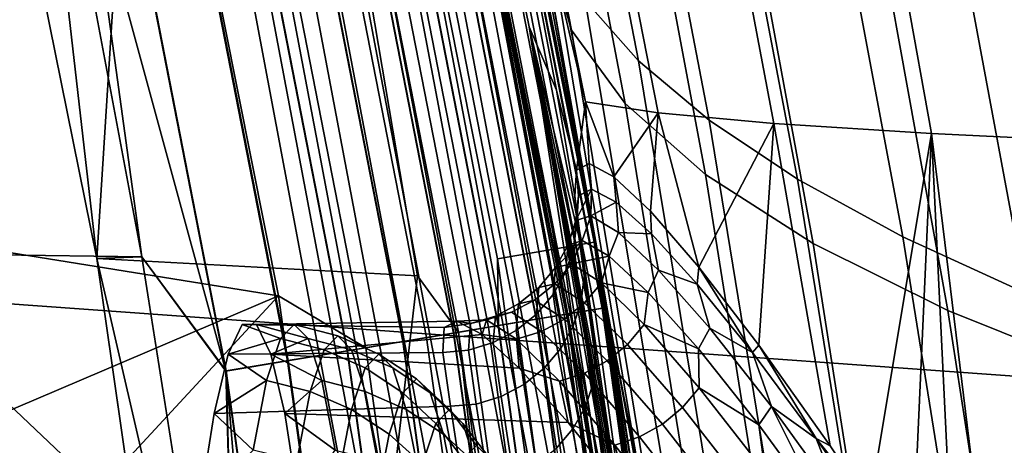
# Model space of a CAD drawing. Header units: metres. Extents: x -25 to 132, y -25 to 25.
# Tile 116 of 256: x 24.006 to 25.101, y 3.962 to 4.435. Entities that reach past the tile are written whole.
import ezdxf

# ---------------------------------------------------------------- set-up
doc = ezdxf.new("R2010")
doc.units = ezdxf.units.M
doc.layers.add('solid_12_061_071_XXX', color=7, linetype='CONTINUOUS')

msp = doc.modelspace()

# ---------------------------------------------------------------- linework, layer by layer
at = {"layer": 'solid_12_061_071_XXX'}
for points in [[(24.347446, 5.764866, 125.635078), (24.635336, 4.343523, 125.614861), (24.474739, 5.028173, 124.912811)], [(24.437725, 5.74816, 126.351807), (24.716049, 4.3311, 126.313187), (24.635336, 4.343523, 125.614861), (24.347446, 5.764866, 125.635078)], [(24.577549, 5.732627, 127.05928), (24.844574, 4.3193, 127.003593), (24.716049, 4.3311, 126.313187), (24.437725, 5.74816, 126.351807)], [(24.765776, 5.718235, 127.754082), (25.020039, 4.308129, 127.682816), (24.844574, 4.3193, 127.003593), (24.577549, 5.732627, 127.05928)], [(25.001036, 5.704954, 128.432922), (25.241346, 4.297595, 128.347672), (25.020039, 4.308129, 127.682816), (24.765776, 5.718235, 127.754082)], [(25.281754, 5.69275, 129.092712), (25.5072, 4.287702, 128.995117), (25.241346, 4.297595, 128.347672), (25.001036, 5.704954, 128.432922)], [(24.645042, 4.187344, 100.201744), (24.371487, 5.562609, 100.201744), (24.265093, 5.538348, 112.706161), (24.537457, 4.169081, 112.706161)], [(24.390491, 5.466037, 100.166801), (24.371487, 5.562609, 100.201744), (24.645042, 4.187344, 100.201744)], [(24.659981, 4.109173, 10.576902), (24.64678, 4.187631, 0.5), (24.373205, 5.562992, 0.5), (24.581831, 4.553413, 10.649085)], [(24.389944, 5.465914, 0.428843), (24.373205, 5.562992, 0.5), (24.64678, 4.187631, 0.5)], [(24.373205, 5.562992, 99), (24.64678, 4.18763, 99), (24.492447, 5.011989, 92.980133), (24.3971, 5.457242, 92.890556)], [(24.390032, 5.465934, 99.070518), (24.64678, 4.18763, 99), (24.373205, 5.562992, 99)], [(-23.864716, 5.543043), (24.013304, 4.859128), (24.142305, 4.171201), (-24.013327, 4.859009)], [(24.538528, 4.094756, 112.877182), (24.537457, 4.169081, 112.706161), (24.265093, 5.538348, 112.706161), (24.275698, 5.440311, 112.877182)], [(23.814842, 5.538044, 100), (24.092218, 4.169134, 100), (24.09218, 4.169345, 99.5), (23.814878, 5.537879, 99.5)], [(24.092218, 4.169134, 100), (23.814842, 5.538044, 100), (24.177345, 5.514434, 100)], [(23.814878, 5.537879, 99.5), (24.09218, 4.169345, 99.5), (24.013302, 4.859131, 99.5)], [(24.231878, 5.430491, 100.003029), (24.448515, 4.150065, 100), (24.092218, 4.169134, 100), (24.177345, 5.514434, 100)], [(24.293995, 4.127714, 113.5177), (24.024334, 5.483396, 113.5177), (23.662823, 4.538081, 114.321358), (23.717825, 4.220334, 114.326553)], [(24.391026, 4.070142, 113.368919), (24.129772, 5.407609, 113.368919), (24.024334, 5.483396, 113.5177), (24.293995, 4.127714, 113.5177)], [(24.375126, 5.462594, 0.359065), (24.639036, 4.111528, 0.359065), (24.614407, 4.107418, 0.292163), (24.350761, 5.457133, 0.292163)], [(24.639214, 4.111557, 99.14032), (24.375303, 5.462633, 99.14032), (24.351021, 5.457192, 99.207253), (24.61467, 4.107462, 99.207253)], [(24.631411, 4.110255, 100.100952), (24.367584, 5.460903, 100.100952), (24.381866, 5.464104, 100.132843), (24.645849, 4.112665, 100.132843)], [(24.389944, 5.465914, 0.428843), (24.654013, 4.114027, 0.428843), (24.639036, 4.111528, 0.359065), (24.375126, 5.462594, 0.359065)], [(24.654102, 4.114042, 99.070518), (24.390032, 5.465934, 99.070518), (24.375303, 5.462633, 99.14032), (24.639214, 4.111557, 99.14032)], [(24.645849, 4.112665, 100.132843), (24.381866, 5.464104, 100.132843), (24.390491, 5.466037, 100.166801), (24.654566, 4.11412, 100.166801)], [(24.389944, 5.465914, 0.428843), (24.64678, 4.187631, 0.5), (24.654013, 4.114027, 0.428843)], [(24.654102, 4.114042, 99.070518), (24.64678, 4.18763, 99), (24.390032, 5.465934, 99.070518)], [(24.654566, 4.11412, 100.166801), (24.390491, 5.466037, 100.166801), (24.645042, 4.187344, 100.201744)], [(24.559013, 4.098175, 100.027), (24.295963, 5.444853, 100.027), (24.323959, 5.451127, 100.047203), (24.587315, 4.102897, 100.047203)], [(24.350761, 5.457133, 0.292163), (24.614407, 4.107418, 0.292163), (24.580627, 4.101781, 0.229499), (24.317345, 5.449645, 0.229499)], [(24.61467, 4.107462, 99.207253), (24.351021, 5.457192, 99.207253), (24.317684, 5.44972, 99.269958), (24.580971, 4.101839, 99.269958)], [(24.587315, 4.102897, 100.047203), (24.323959, 5.451127, 100.047203), (24.348082, 5.456533, 100.072105), (24.611696, 4.106966, 100.072105)], [(24.611696, 4.106966, 100.072105), (24.348082, 5.456533, 100.072105), (24.367584, 5.460903, 100.100952), (24.631411, 4.110255, 100.100952)], [(24.275558, 5.44028, 0.172354), (24.538389, 4.094733, 0.172354), (24.48855, 4.086416, 0.121892), (24.226254, 5.429231, 0.121892)], [(24.538803, 4.094802, 99.327164), (24.275969, 5.440372, 99.327164), (24.226727, 5.429337, 99.377686), (24.489029, 4.086496, 99.377686)], [(24.538528, 4.094756, 112.877182), (24.275698, 5.440311, 112.877182), (24.245562, 5.433558, 113.046471), (24.508068, 4.089673, 113.046471)], [(24.527666, 4.092944, 100.012123), (24.26495, 5.437903, 100.012123), (24.295963, 5.444853, 100.027), (24.559013, 4.098175, 100.027)], [(24.317345, 5.449645, 0.229499), (24.580627, 4.101781, 0.229499), (24.538389, 4.094733, 0.172354), (24.275558, 5.44028, 0.172354)], [(24.580971, 4.101839, 99.269958), (24.317684, 5.44972, 99.269958), (24.275969, 5.440372, 99.327164), (24.538803, 4.094802, 99.327164)], [(24.226254, 5.429231, 0.121892), (24.48855, 4.086416, 0.121892), (24.432131, 4.077002, 0.079142), (24.170437, 5.416722, 0.079142)], [(24.489029, 4.086496, 99.377686), (24.226727, 5.429337, 99.377686), (24.170965, 5.41684, 99.420509), (24.432663, 4.07709, 99.420509)], [(24.508068, 4.089673, 113.046471), (24.245562, 5.433558, 113.046471), (24.196707, 5.422609, 113.211105), (24.458683, 4.081432, 113.211105)], [(24.494236, 4.087365, 100.003029), (24.231878, 5.430491, 100.003029), (24.26495, 5.437903, 100.012123), (24.527666, 4.092944, 100.012123)], [(24.494236, 4.087365, 100.003029), (24.448515, 4.150065, 100), (24.231878, 5.430491, 100.003029)], [(24.458683, 4.081432, 113.211105), (24.196707, 5.422609, 113.211105), (24.129772, 5.407609, 113.368919), (24.391026, 4.070142, 113.368919)], [(24.170437, 5.416722, 0.079142), (24.432131, 4.077002, 0.079142), (24.370277, 4.06668, 0.044977), (24.109247, 5.403009, 0.044977)], [(24.432663, 4.07709, 99.420509), (24.170965, 5.41684, 99.420509), (24.109818, 5.403137, 99.454758), (24.370855, 4.066776, 99.454758)], [(24.109247, 5.403009, 0.044977), (24.370277, 4.06668, 0.044977), (24.304256, 4.055663, 0.020093), (24.043934, 5.388371, 0.020093)], [(24.370855, 4.066776, 99.454758), (24.109818, 5.403137, 99.454758), (24.044535, 5.388506, 99.479729), (24.304865, 4.055765, 99.479729)], [(24.043934, 5.388371, 0.020093), (24.304256, 4.055663, 0.020093), (24.235411, 4.044175, 0.004998), (23.975826, 5.373108, 0.004998)], [(24.304865, 4.055765, 99.479729), (24.044535, 5.388506, 99.479729), (23.976446, 5.373248, 99.494911), (24.236038, 4.04428, 99.494911)], [(23.975826, 5.373108, 0.004998), (24.235411, 4.044175, 0.004998), (24.013304, 4.859128)], [(23.976446, 5.373248, 99.494911), (24.013302, 4.859131, 99.5), (24.142305, 4.171205, 99.5)], [(24.236038, 4.04428, 99.494911), (23.976446, 5.373248, 99.494911), (24.142305, 4.171205, 99.5)], [(21.688604, 5.348324, 139.421967), (21.64319, 4.28839, 139.603928), (28.117126, 3.822129, 141.296967), (28.158302, 4.904212, 141.131775)], [(24.494835, 5.168097, 92.000572), (24.634869, 4.456239, 92.126457), (24.694296, 4.389145, 91.645645), (24.558283, 5.089549, 91.525681)], [(24.640959, 3.992867, 119.826912), (24.447132, 4.980525, 119.826553), (24.422089, 5.165337, 122.373383), (24.572819, 4.426921, 122.373581)], [(24.603077, 4.356571, 124.912132), (24.572819, 4.426921, 122.373581), (24.422089, 5.165337, 122.373383), (24.474739, 5.028173, 124.912811)], [(24.484943, 5.117094, 12.038012), (24.619867, 4.422919, 11.914045), (24.581831, 4.553413, 10.649085), (24.49614, 4.993908, 10.729334)], [(24.484943, 5.117094, 12.038012), (24.549591, 5.021679, 13.345483), (24.679333, 4.341659, 13.227758), (24.619867, 4.422919, 11.914045)], [(24.558283, 5.089549, 91.525681), (24.694296, 4.389145, 91.645645), (24.772915, 4.32289, 91.164558), (24.640686, 5.012053, 91.050133)], [(24.625244, 4.267534, 125.208412), (24.603077, 4.356571, 124.912132), (24.474739, 5.028173, 124.912811), (24.635336, 4.343523, 125.614861)], [(24.549591, 5.021679, 13.345483), (24.643932, 4.929048, 14.65424), (24.768801, 4.262717, 14.542413), (24.679333, 4.341659, 13.227758)], [(24.47707, 4.805458, 114.803337), (24.470606, 4.835495, 114.8041), (24.432638, 5.011571, 117.279808), (24.632025, 4.01763, 117.280235)], [(24.447132, 4.980525, 119.826553), (24.640959, 3.992867, 119.826912), (24.632025, 4.01763, 117.280235), (24.432638, 5.011571, 117.279808)], [(24.64678, 4.18763, 99), (24.579741, 4.564684, 93.061348), (24.492447, 5.011989, 92.980133)], [(24.640686, 5.012053, 91.050133), (24.772915, 4.32289, 91.164558), (24.87085, 4.257319, 90.684105), (24.742212, 4.935428, 90.574867)], [(24.643932, 4.929048, 14.65424), (24.768097, 4.839164, 15.963525), (24.88838, 4.186063, 15.857252), (24.768801, 4.262717, 14.542413)], [(24.742212, 4.935428, 90.574867), (24.87085, 4.257319, 90.684105), (24.988052, 4.193248, 90.205063), (24.862808, 4.860613, 90.100632)], [(24.862808, 4.860613, 90.100632), (24.988052, 4.193248, 90.205063), (25.12463, 4.130642, 89.728355), (25.002623, 4.787564, 89.628342)], [(-24.013327, 4.859009), (24.142305, 4.171201), (24.251619, 3.479776), (-24.142324, 4.171089)], [(24.09218, 4.169345, 99.5), (24.142305, 4.171205, 99.5), (24.013302, 4.859131, 99.5)], [(24.235411, 4.044175, 0.004998), (24.142305, 4.171201), (24.013304, 4.859128)], [(24.768097, 4.839164, 15.963525), (24.922228, 4.751932, 17.272572), (25.038181, 4.111618, 17.171513), (24.88838, 4.186063, 15.857252)], [(24.40605, 4.824807, 114.680161), (24.427975, 4.829063, 114.698837), (24.653709, 3.633996, 114.671272), (24.631586, 3.630798, 114.652588)], [(24.427975, 4.829063, 114.698837), (24.445982, 4.832372, 114.721481), (24.671864, 3.636469, 114.693916), (24.653709, 3.633996, 114.671272)], [(24.445982, 4.832372, 114.721481), (24.459393, 4.834609, 114.747231), (24.685366, 3.638126, 114.719673), (24.671864, 3.636469, 114.693916)], [(24.459393, 4.834609, 114.747231), (24.467697, 4.835688, 114.775124), (24.693707, 3.638902, 114.747574), (24.685366, 3.638126, 114.719673)], [(24.467697, 4.835688, 114.775124), (24.470606, 4.835495, 114.8041), (24.693707, 3.638902, 114.747574)], [(24.693707, 3.638902, 114.747574), (24.470606, 4.835495, 114.8041), (24.47707, 4.805458, 114.803337)], [(24.353859, 4.814123, 114.657318), (24.381029, 4.819764, 114.666145), (24.606329, 3.626997, 114.63858), (24.578892, 3.622737, 114.629776)], [(24.381029, 4.819764, 114.666145), (24.40605, 4.824807, 114.680161), (24.631586, 3.630798, 114.652588), (24.606329, 3.626997, 114.63858)], [(24.297205, 4.801916, 114.656372), (24.325562, 4.808098, 114.654022), (24.550308, 3.618177, 114.626495), (24.521656, 3.61349, 114.628876)], [(24.325562, 4.808098, 114.654022), (24.353859, 4.814123, 114.657318), (24.578892, 3.622737, 114.629776), (24.550308, 3.618177, 114.626495)], [(24.598501, 4.200746, 114.788742), (24.47707, 4.805458, 114.803337), (24.632025, 4.01763, 117.280235)], [(24.693707, 3.638902, 114.747574), (24.47707, 4.805458, 114.803337), (24.598501, 4.200746, 114.788742)], [(24.244547, 4.790007, 114.677467), (24.269857, 4.795809, 114.664291), (24.494017, 3.608852, 114.636818), (24.46843, 3.604439, 114.650024)], [(24.269857, 4.795809, 114.664291), (24.297205, 4.801916, 114.656372), (24.521656, 3.61349, 114.628876), (24.494017, 3.608852, 114.636818)], [(24.445866, 3.600417, 114.668007), (24.4272, 3.596707, 114.690071), (24.21023, 4.750044, 114.71669), (24.222231, 4.78473, 114.695412)], [(24.222231, 4.78473, 114.695412), (24.244547, 4.790007, 114.677467), (24.46843, 3.604439, 114.650024), (24.445866, 3.600417, 114.668007)], [(25.002623, 4.787564, 89.628342), (25.12463, 4.130642, 89.728355), (25.280901, 4.068207, 89.255051), (25.162085, 4.714793, 89.159157)], [(24.922228, 4.751932, 17.272572), (25.106455, 4.667317, 18.58062), (25.218309, 4.039352, 18.48444), (25.038181, 4.111618, 17.171513)], [(23.708302, 4.278639, 115.511223), (23.646555, 4.614664, 115.509453), (24.21023, 4.750044, 114.71669), (24.4272, 3.596707, 114.690071)], [(24.64678, 4.18763, 99), (24.658941, 4.115407, 93.134361), (24.579741, 4.564684, 93.061348)], [(24.718353, 3.79163, 92.717239), (24.594406, 4.524883, 92.605972), (24.579741, 4.564684, 93.061348), (24.658941, 4.115407, 93.134361)], [(24.736593, 3.71564, 11.80982), (24.659981, 4.109173, 10.576902), (24.581831, 4.553413, 10.649085), (24.619867, 4.422919, 11.914045)], [(24.594406, 4.524883, 92.605972), (24.718353, 3.79163, 92.717239), (24.755222, 3.734739, 92.231766), (24.634869, 4.456239, 92.126457)], [(24.634869, 4.456239, 92.126457), (24.755222, 3.734739, 92.231766), (24.811365, 3.679087, 91.745453), (24.694296, 4.389145, 91.645645)], [(24.640959, 3.992867, 119.826912), (24.572819, 4.426921, 122.373581), (24.700455, 3.684646, 122.373756)], [(24.710926, 3.639878, 123.233849), (24.700455, 3.684646, 122.373756), (24.572819, 4.426921, 122.373581), (24.697449, 3.732199, 123.390724)], [(24.631533, 4.178052, 124.565689), (24.572819, 4.426921, 122.373581), (24.603077, 4.356571, 124.912132), (24.623667, 4.238559, 124.911835)], [(24.684811, 3.817688, 123.551285), (24.697449, 3.732199, 123.390724), (24.572819, 4.426921, 122.373581)], [(24.67312, 3.896082, 123.714951), (24.684811, 3.817688, 123.551285), (24.572819, 4.426921, 122.373581)], [(24.66246, 3.967285, 123.881363), (24.67312, 3.896082, 123.714951), (24.572819, 4.426921, 122.373581)], [(24.644543, 4.087619, 124.220703), (24.66246, 3.967285, 123.881363), (24.572819, 4.426921, 122.373581)], [(24.631533, 4.178052, 124.565689), (24.644543, 4.087619, 124.220703), (24.572819, 4.426921, 122.373581)], [(24.619867, 4.422919, 11.914045), (24.679333, 4.341659, 13.227758), (24.791733, 3.64845, 13.129438), (24.736593, 3.71564, 11.80982)], [(24.694296, 4.389145, 91.645645), (24.811365, 3.679087, 91.745453), (24.886929, 3.624078, 91.259254), (24.772915, 4.32289, 91.164558)], [(24.625244, 4.267534, 125.208412), (24.623667, 4.238559, 124.911835), (24.603077, 4.356571, 124.912132)], [(24.639515, 4.275013, 125.508743), (24.625244, 4.267534, 125.208412), (24.635336, 4.343523, 125.614861)], [(24.666901, 4.259988, 125.812096), (24.635336, 4.343523, 125.614861), (24.716049, 4.3311, 126.313187)], [(24.666901, 4.259988, 125.812096), (24.639515, 4.275013, 125.508743), (24.635336, 4.343523, 125.614861)], [(24.679333, 4.341659, 13.227758), (24.768801, 4.262717, 14.542413), (24.877163, 3.583129, 14.449637), (24.791733, 3.64845, 13.129438)], [(24.707558, 4.221773, 126.117004), (24.666901, 4.259988, 125.812096), (24.716049, 4.3311, 126.313187)], [(24.761402, 4.1597, 126.421875), (24.707558, 4.221773, 126.117004), (24.716049, 4.3311, 126.313187)], [(24.761402, 4.1597, 126.421875), (24.716049, 4.3311, 126.313187), (24.844574, 4.3193, 127.003593)], [(24.828121, 4.072995, 126.725044), (24.761402, 4.1597, 126.421875), (24.844574, 4.3193, 127.003593)], [(24.772915, 4.32289, 91.164558), (24.886929, 3.624078, 91.259254), (24.981983, 3.569583, 90.774078), (24.87085, 4.257319, 90.684105)], [(24.907207, 3.960946, 127.025192), (24.828121, 4.072995, 126.725044), (24.844574, 4.3193, 127.003593)], [(24.951195, 3.895116, 127.173767), (24.907207, 3.960946, 127.025192), (24.844574, 4.3193, 127.003593), (25.020039, 4.308129, 127.682816)], [(24.970907, 3.855113, 127.232597), (24.951195, 3.895116, 127.173767), (25.020039, 4.308129, 127.682816), (24.99802, 3.822614, 127.321175)], [(25.04755, 3.743207, 127.467125), (24.99802, 3.822614, 127.321175), (25.020039, 4.308129, 127.682816)], [(25.099573, 3.656918, 127.61129), (25.020039, 4.308129, 127.682816), (25.241346, 4.297595, 128.347672), (25.1481, 3.573738, 127.738586)], [(25.056791, 3.723017, 127.491074), (25.04755, 3.743207, 127.467125), (25.020039, 4.308129, 127.682816), (25.099573, 3.656918, 127.61129)], [(21.64319, 4.28839, 139.603928), (21.607763, 3.221987, 139.74588), (28.086149, 2.734259, 141.42128), (28.117126, 3.822129, 141.296967)], [(23.752846, 3.938379, 115.529938), (23.708302, 4.278639, 115.511223), (24.4272, 3.596707, 114.690071)], [(24.642118, 4.246201, 125.515854), (24.627636, 4.239132, 125.215752), (24.625244, 4.267534, 125.208412), (24.639515, 4.275013, 125.508743)], [(24.669338, 4.231923, 125.814774), (24.642118, 4.246201, 125.515854), (24.639515, 4.275013, 125.508743), (24.666901, 4.259988, 125.812096)], [(24.627636, 4.239132, 125.215752), (24.625772, 4.21025, 124.916641), (24.623667, 4.238559, 124.911835), (24.625244, 4.267534, 125.208412)], [(24.708731, 4.196628, 126.11071), (24.669338, 4.231923, 125.814774), (24.666901, 4.259988, 125.812096), (24.707558, 4.221773, 126.117004)], [(24.768801, 4.262717, 14.542413), (24.88838, 4.186063, 15.857252), (24.992962, 3.519655, 15.769665), (24.877163, 3.583129, 14.449637)], [(24.87085, 4.257319, 90.684105), (24.981983, 3.569583, 90.774078), (25.096489, 3.516292, 90.290726), (24.988052, 4.193248, 90.205063)], [(24.624746, 4.211406, 125.235657), (24.622339, 4.181785, 124.920349), (24.625772, 4.21025, 124.916641), (24.627636, 4.239132, 125.215752)], [(24.625772, 4.21025, 124.916641), (24.633709, 4.150111, 124.567665), (24.631533, 4.178052, 124.565689), (24.623667, 4.238559, 124.911835)], [(24.624746, 4.211406, 125.235657), (24.627636, 4.239132, 125.215752), (24.642118, 4.246201, 125.515854)], [(24.64126, 4.216806, 125.55191), (24.624746, 4.211406, 125.235657), (24.642118, 4.246201, 125.515854)], [(24.64126, 4.216806, 125.55191), (24.642118, 4.246201, 125.515854), (24.669338, 4.231923, 125.814774)], [(24.67206, 4.198354, 125.866562), (24.64126, 4.216806, 125.55191), (24.669338, 4.231923, 125.814774)], [(24.67206, 4.198354, 125.866562), (24.669338, 4.231923, 125.814774), (24.708731, 4.196628, 126.11071)], [(24.293995, 4.127714, 113.5177), (23.717825, 4.220334, 114.326553), (23.757433, 3.899346, 114.347855)], [(24.615761, 4.183658, 125.233994), (24.624746, 4.211406, 125.235657), (24.64126, 4.216806, 125.55191), (24.631788, 4.18935, 125.545105)], [(24.631788, 4.18935, 125.545105), (24.64126, 4.216806, 125.55191), (24.67206, 4.198354, 125.866562), (24.661823, 4.171803, 125.854698)], [(24.708731, 4.196628, 126.11071), (24.707558, 4.221773, 126.117004), (24.761402, 4.1597, 126.421875), (24.759552, 4.140756, 126.40197)], [(24.615761, 4.183658, 125.233994), (24.613462, 4.154491, 124.923813), (24.622339, 4.181785, 124.920349), (24.624746, 4.211406, 125.235657)], [(24.622339, 4.181785, 124.920349), (24.630527, 4.12097, 124.568779), (24.633709, 4.150111, 124.567665), (24.625772, 4.21025, 124.916641)], [(24.696585, 3.638654, 114.776573), (24.598501, 4.200746, 114.788742), (24.632025, 4.01763, 117.280235)], [(24.693707, 3.638902, 114.747574), (24.598501, 4.200746, 114.788742), (24.696585, 3.638654, 114.776573)], [(24.661823, 4.171803, 125.854698), (24.67206, 4.198354, 125.866562), (24.716412, 4.156492, 126.177544), (24.705154, 4.13144, 126.160744)], [(24.716412, 4.156492, 126.177544), (24.67206, 4.198354, 125.866562), (24.708731, 4.196628, 126.11071)], [(24.716412, 4.156492, 126.177544), (24.708731, 4.196628, 126.11071), (24.759552, 4.140756, 126.40197)], [(24.988052, 4.193248, 90.205063), (25.096489, 3.516292, 90.290726), (25.230503, 3.464177, 89.810097), (25.12463, 4.130642, 89.728355)], [(24.841057, 2.798902, 100.201744), (24.645042, 4.187344, 100.201744), (24.537457, 4.169081, 112.706161), (24.732618, 2.786696, 112.706161)], [(24.602167, 4.159122, 125.25042), (24.599472, 4.129383, 124.926918), (24.613462, 4.154491, 124.923813), (24.615761, 4.183658, 125.233994)], [(24.602167, 4.159122, 125.25042), (24.615761, 4.183658, 125.233994), (24.631788, 4.18935, 125.545105)], [(24.619947, 4.163332, 125.574791), (24.602167, 4.159122, 125.25042), (24.631788, 4.18935, 125.545105)], [(24.613462, 4.154491, 124.923813), (24.621754, 4.094009, 124.574425), (24.630527, 4.12097, 124.568779), (24.622339, 4.181785, 124.920349)], [(24.619947, 4.163332, 125.574791), (24.631788, 4.18935, 125.545105), (24.661823, 4.171803, 125.854698)], [(24.654566, 4.11412, 100.166801), (24.645042, 4.187344, 100.201744), (24.841057, 2.798902, 100.201744)], [(24.847511, 2.757025, 10.4087), (24.842808, 2.799093, 0.5), (24.64678, 4.187631, 0.5), (24.792982, 3.210607, 10.456709)], [(24.654013, 4.114027, 0.428843), (24.64678, 4.187631, 0.5), (24.842808, 2.799093, 0.5)], [(24.730429, 3.661407, 10.512747), (24.792982, 3.210607, 10.456709), (24.64678, 4.187631, 0.5)], [(24.659981, 4.109173, 10.576902), (24.730429, 3.661407, 10.512747), (24.64678, 4.187631, 0.5)], [(24.64678, 4.18763, 99), (24.842808, 2.799093, 99), (24.730001, 3.664289, 93.199188), (24.658941, 4.115407, 93.134361)], [(24.654102, 4.114042, 99.070518), (24.842808, 2.799093, 99), (24.64678, 4.18763, 99)], [(24.88838, 4.186063, 15.857252), (25.038181, 4.111618, 17.171513), (25.139212, 3.457963, 17.088762), (24.992962, 3.519655, 15.769665)], [(-24.142324, 4.171089), (24.251619, 3.479776), (24.341085, 2.785904), (-24.251635, 3.479677)], [(24.236038, 4.04428, 99.494911), (24.142305, 4.171205, 99.5), (24.09218, 4.169345, 99.5), (24.251619, 3.47978, 99.5)], [(24.235411, 4.044175, 0.004998), (24.251619, 3.479776), (24.142305, 4.171201)], [(24.653061, 4.142148, 125.897263), (24.619947, 4.163332, 125.574791), (24.661823, 4.171803, 125.854698)], [(24.646629, 4.061302, 124.2248), (24.644543, 4.087619, 124.220703), (24.631533, 4.178052, 124.565689), (24.633709, 4.150111, 124.567665)], [(24.653061, 4.142148, 125.897263), (24.661823, 4.171803, 125.854698), (24.705154, 4.13144, 126.160744)], [(24.09218, 4.169345, 99.5), (24.290911, 2.787137, 99.5), (24.251619, 3.47978, 99.5)], [(24.092218, 4.169134, 100), (24.290895, 2.787285, 100), (24.290911, 2.787137, 99.5), (24.09218, 4.169345, 99.5)], [(24.290895, 2.787285, 100), (24.092218, 4.169134, 100), (24.448515, 4.150065, 100)], [(24.726839, 2.736766, 112.877182), (24.732618, 2.786696, 112.706161), (24.537457, 4.169081, 112.706161), (24.538528, 4.094756, 112.877182)], [(24.583511, 4.136974, 125.252159), (24.580891, 4.107391, 124.929535), (24.599472, 4.129383, 124.926918), (24.602167, 4.159122, 125.25042)], [(24.601263, 4.141156, 125.575638), (24.583511, 4.136974, 125.252159), (24.602167, 4.159122, 125.25042), (24.619947, 4.163332, 125.574791)], [(24.634388, 4.119947, 125.897202), (24.601263, 4.141156, 125.575638), (24.619947, 4.163332, 125.574791), (24.653061, 4.142148, 125.897263)], [(24.820988, 4.064746, 126.686874), (24.759552, 4.140756, 126.40197), (24.761402, 4.1597, 126.421875)], [(24.820988, 4.064746, 126.686874), (24.761402, 4.1597, 126.421875), (24.828121, 4.072995, 126.725044)], [(24.494236, 4.087365, 100.003029), (24.642782, 2.772374, 100), (24.290895, 2.787285, 100), (24.448515, 4.150065, 100)], [(24.599472, 4.129383, 124.926918), (24.607861, 4.069161, 124.579453), (24.621754, 4.094009, 124.574425), (24.613462, 4.154491, 124.923813)], [(24.643841, 4.030863, 124.223495), (24.646629, 4.061302, 124.2248), (24.633709, 4.150111, 124.567665), (24.630527, 4.12097, 124.568779)], [(24.705154, 4.13144, 126.160744), (24.716412, 4.156492, 126.177544), (24.773424, 4.091733, 126.482796), (24.760921, 4.06876, 126.461281)], [(24.773424, 4.091733, 126.482796), (24.716412, 4.156492, 126.177544), (24.759552, 4.140756, 126.40197)], [(24.578676, 4.122992, 125.576904), (24.560932, 4.118836, 125.253815), (24.583511, 4.136974, 125.252159), (24.601263, 4.141156, 125.575638)], [(24.611845, 4.101707, 125.898048), (24.578676, 4.122992, 125.576904), (24.601263, 4.141156, 125.575638), (24.634388, 4.119947, 125.897202)], [(24.682014, 4.073875, 126.2145), (24.634388, 4.119947, 125.897202), (24.653061, 4.142148, 125.897263), (24.700647, 4.096087, 126.215523)], [(24.700647, 4.096087, 126.215523), (24.653061, 4.142148, 125.897263), (24.705154, 4.13144, 126.160744)], [(24.773424, 4.091733, 126.482796), (24.759552, 4.140756, 126.40197), (24.820988, 4.064746, 126.686874)], [(24.293995, 4.127714, 113.5177), (23.757433, 3.899346, 114.347855), (23.781488, 3.57441, 114.385498)], [(24.487219, 2.759045, 113.5177), (24.293995, 4.127714, 113.5177), (23.781488, 3.57441, 114.385498), (23.789579, 3.246, 114.439705)], [(24.578203, 2.720315, 113.368919), (24.391026, 4.070142, 113.368919), (24.293995, 4.127714, 113.5177), (24.487219, 2.759045, 113.5177)], [(24.560932, 4.118836, 125.253815), (24.558407, 4.089335, 124.931572), (24.580891, 4.107391, 124.929535), (24.583511, 4.136974, 125.252159)], [(24.580891, 4.107391, 124.929535), (24.589363, 4.047348, 124.583672), (24.607861, 4.069161, 124.579453), (24.599472, 4.129383, 124.926918)], [(24.700647, 4.096087, 126.215523), (24.705154, 4.13144, 126.160744), (24.760921, 4.06876, 126.461281)], [(24.535273, 4.105387, 125.255325), (24.532854, 4.075884, 124.932961), (24.558407, 4.089335, 124.931572), (24.560932, 4.118836, 125.253815)], [(24.553036, 4.109519, 125.578537), (24.535273, 4.105387, 125.255325), (24.560932, 4.118836, 125.253815), (24.578676, 4.122992, 125.576904)], [(24.586277, 4.08811, 125.899765), (24.553036, 4.109519, 125.578537), (24.578676, 4.122992, 125.576904), (24.611845, 4.101707, 125.898048)], [(24.659552, 4.055522, 126.214867), (24.611845, 4.101707, 125.898048), (24.634388, 4.119947, 125.897202), (24.682014, 4.073875, 126.2145)], [(24.621754, 4.094009, 124.574425), (24.635168, 4.00441, 124.231293), (24.643841, 4.030863, 124.223495), (24.630527, 4.12097, 124.568779)], [(24.718353, 3.79163, 92.717239), (24.658941, 4.115407, 93.134361), (24.730001, 3.664289, 93.199188)], [(24.507496, 4.097128, 125.256622), (24.505274, 4.067555, 124.93364), (24.532854, 4.075884, 124.932961), (24.535273, 4.105387, 125.255325)], [(24.525297, 4.101241, 125.580475), (24.507496, 4.097128, 125.256622), (24.535273, 4.105387, 125.255325), (24.553036, 4.109519, 125.578537)], [(24.55864, 4.079666, 125.902298), (24.525297, 4.101241, 125.580475), (24.553036, 4.109519, 125.578537), (24.586277, 4.08811, 125.899765)], [(24.558407, 4.089335, 124.931572), (24.566954, 4.029379, 124.586929), (24.589363, 4.047348, 124.583672), (24.580891, 4.107391, 124.929535)], [(24.614407, 4.107418, 0.292163), (24.803299, 2.745228, 0.292163), (24.76926, 2.741461, 0.229499), (24.580627, 4.101781, 0.229499)], [(24.803564, 2.745258, 99.207253), (24.61467, 4.107462, 99.207253), (24.580971, 4.101839, 99.269958), (24.769606, 2.741499, 99.269958)], [(24.775999, 2.742207, 100.047203), (24.587315, 4.102897, 100.047203), (24.611696, 4.106966, 100.072105), (24.800568, 2.744926, 100.072105)], [(24.800568, 2.744926, 100.072105), (24.611696, 4.106966, 100.072105), (24.631411, 4.110255, 100.100952), (24.820433, 2.747125, 100.100952)], [(24.639036, 4.111528, 0.359065), (24.828115, 2.747975, 0.359065), (24.803299, 2.745228, 0.292163), (24.614407, 4.107418, 0.292163)], [(24.828297, 2.747995, 99.14032), (24.639214, 4.111557, 99.14032), (24.61467, 4.107462, 99.207253), (24.803564, 2.745258, 99.207253)], [(24.820433, 2.747125, 100.100952), (24.631411, 4.110255, 100.100952), (24.645849, 4.112665, 100.132843), (24.834982, 2.748735, 100.132843)], [(24.654013, 4.114027, 0.428843), (24.843208, 2.749646, 0.428843), (24.828115, 2.747975, 0.359065), (24.639036, 4.111528, 0.359065)], [(24.8433, 2.749656, 99.070518), (24.654102, 4.114042, 99.070518), (24.639214, 4.111557, 99.14032), (24.828297, 2.747995, 99.14032)], [(24.834982, 2.748735, 100.132843), (24.645849, 4.112665, 100.132843), (24.654566, 4.11412, 100.166801), (24.843767, 2.749707, 100.166801)], [(24.654013, 4.114027, 0.428843), (24.842808, 2.799093, 0.5), (24.843208, 2.749646, 0.428843)], [(24.8433, 2.749656, 99.070518), (24.842808, 2.799093, 99), (24.654102, 4.114042, 99.070518)], [(24.843767, 2.749707, 100.166801), (24.654566, 4.11412, 100.166801), (24.841057, 2.798902, 100.201744)], [(24.736593, 3.71564, 11.80982), (24.730429, 3.661407, 10.512747), (24.659981, 4.109173, 10.576902)], [(25.038181, 4.111618, 17.171513), (25.218309, 4.039352, 18.48444), (25.31599, 3.398028, 18.406176), (25.139212, 3.457963, 17.088762)], [(24.253843, 4.095871, 125.296738), (24.238052, 4.062894, 124.930672), (24.476656, 4.06466, 124.933586), (24.478107, 4.092774, 125.227638)], [(24.238052, 4.062894, 124.930672), (24.253843, 4.095871, 125.296738), (24.296177, 4.080246, 125.121727)], [(24.269699, 4.095871, 125.664291), (24.253843, 4.095871, 125.296738), (24.478107, 4.092774, 125.227638), (24.492477, 4.099643, 125.524719)], [(24.253843, 4.095871, 125.296738), (24.311562, 4.095831, 125.478371), (24.296177, 4.080246, 125.121727)], [(24.253843, 4.095871, 125.296738), (24.269699, 4.095871, 125.664291), (24.311562, 4.095831, 125.478371)], [(24.285492, 4.062894, 126.030357), (24.269699, 4.095871, 125.664291), (24.492477, 4.099643, 125.524719), (24.520306, 4.084703, 125.823524)], [(24.269699, 4.095871, 125.664291), (24.326946, 4.080246, 125.835014), (24.311562, 4.095831, 125.478371)], [(24.269699, 4.095871, 125.664291), (24.285492, 4.062894, 126.030357), (24.326946, 4.080246, 125.835014)], [(24.360016, 4.083426, 125.47628), (24.344677, 4.067887, 125.120712), (24.296177, 4.080246, 125.121727), (24.311562, 4.095831, 125.478371)], [(24.375355, 4.067887, 125.831841), (24.360016, 4.083426, 125.47628), (24.311562, 4.095831, 125.478371), (24.326946, 4.080246, 125.835014)], [(24.478107, 4.092774, 125.227638), (24.476656, 4.06466, 124.933586), (24.505274, 4.067555, 124.93364), (24.507496, 4.097128, 125.256622)], [(24.492477, 4.099643, 125.524719), (24.478107, 4.092774, 125.227638), (24.507496, 4.097128, 125.256622)], [(24.538389, 4.094733, 0.172354), (24.726698, 2.73675, 0.172354), (24.676476, 2.731192, 0.121892), (24.48855, 4.086416, 0.121892)], [(24.727116, 2.736796, 99.327164), (24.538803, 4.094802, 99.327164), (24.489029, 4.086496, 99.377686), (24.67696, 2.731245, 99.377686)], [(24.492477, 4.099643, 125.524719), (24.507496, 4.097128, 125.256622), (24.525297, 4.101241, 125.580475)], [(24.520306, 4.084703, 125.823524), (24.492477, 4.099643, 125.524719), (24.525297, 4.101241, 125.580475)], [(24.726839, 2.736766, 112.877182), (24.538528, 4.094756, 112.877182), (24.508068, 4.089673, 113.046471), (24.696144, 2.733369, 113.046471)], [(24.520306, 4.084703, 125.823524), (24.525297, 4.101241, 125.580475), (24.55864, 4.079666, 125.902298)], [(24.715893, 2.735554, 100.012123), (24.527666, 4.092944, 100.012123), (24.559013, 4.098175, 100.027), (24.74748, 2.739051, 100.027)], [(24.580627, 4.101781, 0.229499), (24.76926, 2.741461, 0.229499), (24.726698, 2.73675, 0.172354), (24.538389, 4.094733, 0.172354)], [(24.769606, 2.741499, 99.269958), (24.580971, 4.101839, 99.269958), (24.538803, 4.094802, 99.327164), (24.727116, 2.736796, 99.327164)], [(24.74748, 2.739051, 100.027), (24.559013, 4.098175, 100.027), (24.587315, 4.102897, 100.047203), (24.775999, 2.742207, 100.047203)], [(24.634096, 4.041715, 126.216591), (24.586277, 4.08811, 125.899765), (24.611845, 4.101707, 125.898048), (24.659552, 4.055522, 126.214867)], [(24.607861, 4.069161, 124.579453), (24.62137, 3.979972, 124.238235), (24.635168, 4.00441, 124.231293), (24.621754, 4.094009, 124.574425)], [(24.743126, 4.003539, 126.525253), (24.682014, 4.073875, 126.2145), (24.700647, 4.096087, 126.215523), (24.761696, 4.025733, 126.527298)], [(24.761696, 4.025733, 126.527298), (24.700647, 4.096087, 126.215523), (24.760921, 4.06876, 126.461281)], [(24.285492, 4.062894, 126.030357), (24.520306, 4.084703, 125.823524), (24.561569, 4.047337, 126.123222)], [(24.344677, 4.067887, 125.120712), (24.360016, 4.083426, 125.47628), (24.405733, 4.063128, 125.474304), (24.390471, 4.047667, 125.120506)], [(24.360016, 4.083426, 125.47628), (24.375355, 4.067887, 125.831841), (24.420996, 4.047667, 125.828102), (24.405733, 4.063128, 125.474304)], [(24.48855, 4.086416, 0.121892), (24.676476, 2.731192, 0.121892), (24.619623, 2.724899, 0.079142), (24.432131, 4.077002, 0.079142)], [(24.67696, 2.731245, 99.377686), (24.489029, 4.086496, 99.377686), (24.432663, 4.07709, 99.420509), (24.620161, 2.724959, 99.420509)], [(24.696144, 2.733369, 113.046471), (24.508068, 4.089673, 113.046471), (24.458683, 4.081432, 113.211105), (24.646379, 2.727861, 113.211105)], [(24.682207, 2.731826, 100.003029), (24.494236, 4.087365, 100.003029), (24.527666, 4.092944, 100.012123), (24.715893, 2.735554, 100.012123)], [(24.682207, 2.731826, 100.003029), (24.642782, 2.772374, 100), (24.494236, 4.087365, 100.003029)], [(24.561569, 4.047337, 126.123222), (24.520306, 4.084703, 125.823524), (24.55864, 4.079666, 125.902298)], [(24.532854, 4.075884, 124.932961), (24.541458, 4.015924, 124.589104), (24.566954, 4.029379, 124.586929), (24.558407, 4.089335, 124.931572)], [(24.606604, 4.032969, 126.219627), (24.55864, 4.079666, 125.902298), (24.586277, 4.08811, 125.899765), (24.634096, 4.041715, 126.216591)], [(24.664213, 3.944412, 123.89061), (24.66246, 3.967285, 123.881363), (24.644543, 4.087619, 124.220703), (24.646629, 4.061302, 124.2248)], [(24.760921, 4.06876, 126.461281), (24.773424, 4.091733, 126.482796), (24.84202, 4.004659, 126.780457), (24.8281, 3.984322, 126.754471)], [(24.84202, 4.004659, 126.780457), (24.773424, 4.091733, 126.482796), (24.820988, 4.064746, 126.686874)], [(24.238052, 4.062894, 124.930672), (24.296177, 4.080246, 125.121727), (24.280909, 4.033607, 124.767792)], [(24.344677, 4.067887, 125.120712), (24.329454, 4.021389, 124.76786), (24.280909, 4.033607, 124.767792), (24.296177, 4.080246, 125.121727)], [(24.285492, 4.062894, 126.030357), (24.342215, 4.033607, 126.188942), (24.326946, 4.080246, 125.835014)], [(24.390575, 4.021389, 126.1847), (24.375355, 4.067887, 125.831841), (24.326946, 4.080246, 125.835014), (24.342215, 4.033607, 126.188942)], [(24.432131, 4.077002, 0.079142), (24.619623, 2.724899, 0.079142), (24.557297, 2.718001, 0.044977), (24.370277, 4.06668, 0.044977)], [(24.620161, 2.724959, 99.420509), (24.432663, 4.07709, 99.420509), (24.370855, 4.066776, 99.454758), (24.557878, 2.718065, 99.454758)], [(24.646379, 2.727861, 113.211105), (24.458683, 4.081432, 113.211105), (24.391026, 4.070142, 113.368919), (24.578203, 2.720315, 113.368919)], [(24.505274, 4.067555, 124.93364), (24.513912, 4.007498, 124.590111), (24.541458, 4.015924, 124.589104), (24.532854, 4.075884, 124.932961)], [(24.561569, 4.047337, 126.123222), (24.55864, 4.079666, 125.902298), (24.606604, 4.032969, 126.219627)], [(24.720766, 3.985055, 126.525032), (24.659552, 4.055522, 126.214867), (24.682014, 4.073875, 126.2145), (24.743126, 4.003539, 126.525253)], [(24.89187, 3.969275, 126.964134), (24.820988, 4.064746, 126.686874), (24.828121, 4.072995, 126.725044)], [(24.89187, 3.969275, 126.964134), (24.828121, 4.072995, 126.725044), (24.907207, 3.960946, 127.025192)], [(24.22245, 3.997205, 124.569031), (24.485249, 4.005049, 124.592796), (24.476656, 4.06466, 124.933586), (24.238052, 4.062894, 124.930672)], [(24.22245, 3.997205, 124.569031), (24.238052, 4.062894, 124.930672), (24.280909, 4.033607, 124.767792)], [(24.285492, 4.062894, 126.030357), (24.561569, 4.047337, 126.123222), (24.616148, 3.986852, 126.422684), (24.301092, 3.997205, 126.392006)], [(24.285492, 4.062894, 126.030357), (24.301092, 3.997205, 126.392006), (24.342215, 4.033607, 126.188942)], [(24.370277, 4.06668, 0.044977), (24.557297, 2.718001, 0.044977), (24.490768, 2.710638, 0.020093), (24.304256, 4.055663, 0.020093)], [(24.557878, 2.718065, 99.454758), (24.370855, 4.066776, 99.454758), (24.304865, 4.055765, 99.479729), (24.491381, 2.710706, 99.479729)], [(24.329454, 4.021389, 124.76786), (24.344677, 4.067887, 125.120712), (24.390471, 4.047667, 125.120506), (24.375324, 4.0014, 124.769409)], [(24.375355, 4.067887, 125.831841), (24.390575, 4.021389, 126.1847), (24.436142, 4.0014, 126.179207), (24.420996, 4.047667, 125.828102)], [(24.390471, 4.047667, 125.120506), (24.405733, 4.063128, 125.474304), (24.447443, 4.035504, 125.472504), (24.432283, 4.020148, 125.121117)], [(24.405733, 4.063128, 125.474304), (24.420996, 4.047667, 125.828102), (24.462601, 4.020148, 125.823898), (24.447443, 4.035504, 125.472504)], [(24.476656, 4.06466, 124.933586), (24.485249, 4.005049, 124.592796), (24.513912, 4.007498, 124.590111), (24.505274, 4.067555, 124.93364)], [(24.589363, 4.047348, 124.583672), (24.602962, 3.958456, 124.244057), (24.62137, 3.979972, 124.238235), (24.607861, 4.069161, 124.579453)], [(24.661936, 3.912082, 123.887154), (24.664213, 3.944412, 123.89061), (24.646629, 4.061302, 124.2248), (24.643841, 4.030863, 124.223495)], [(24.761696, 4.025733, 126.527298), (24.760921, 4.06876, 126.461281), (24.8281, 3.984322, 126.754471)], [(24.84202, 4.004659, 126.780457), (24.820988, 4.064746, 126.686874), (24.89187, 3.969275, 126.964134)], [(24.304256, 4.055663, 0.020093), (24.490768, 2.710638, 0.020093), (24.421394, 2.702959, 0.004998), (24.235411, 4.044175, 0.004998)], [(24.491381, 2.710706, 99.479729), (24.304865, 4.055765, 99.479729), (24.236038, 4.04428, 99.494911), (24.422028, 2.703029, 99.494911)], [(24.695452, 3.970975, 126.526649), (24.634096, 4.041715, 126.216591), (24.659552, 4.055522, 126.214867), (24.720766, 3.985055, 126.525032)], [(24.235411, 4.044175, 0.004998), (24.421394, 2.702959, 0.004998), (24.251619, 3.479776)], [(24.236038, 4.04428, 99.494911), (24.251619, 3.47978, 99.5), (24.341085, 2.785908, 99.5)], [(24.422028, 2.703029, 99.494911), (24.236038, 4.04428, 99.494911), (24.341085, 2.785908, 99.5)], [(24.375324, 4.0014, 124.769409), (24.390471, 4.047667, 125.120506), (24.432283, 4.020148, 125.121117), (24.41724, 3.974196, 124.7724)], [(24.420996, 4.047667, 125.828102), (24.436142, 4.0014, 126.179207), (24.477644, 3.974196, 126.172615), (24.462601, 4.020148, 125.823898)], [(24.616148, 3.986852, 126.422684), (24.561569, 4.047337, 126.123222), (24.606604, 4.032969, 126.219627)], [(24.566954, 4.029379, 124.586929), (24.580626, 3.940661, 124.24855), (24.602962, 3.958456, 124.244057), (24.589363, 4.047348, 124.583672)], [(24.668129, 3.961825, 126.530045), (24.606604, 4.032969, 126.219627), (24.634096, 4.041715, 126.216591), (24.695452, 3.970975, 126.526649)], [(24.22245, 3.997205, 124.569031), (24.280909, 4.033607, 124.767792), (24.265873, 3.95627, 124.419273)], [(24.329454, 4.021389, 124.76786), (24.314465, 3.944287, 124.420395), (24.265873, 3.95627, 124.419273), (24.280909, 4.033607, 124.767792)], [(24.301092, 3.997205, 126.392006), (24.35725, 3.95627, 126.53746), (24.342215, 4.033607, 126.188942)], [(24.405565, 3.944287, 126.532166), (24.390575, 4.021389, 126.1847), (24.342215, 4.033607, 126.188942), (24.35725, 3.95627, 126.53746)], [(24.432283, 4.020148, 125.121117), (24.447443, 4.035504, 125.472504), (24.483982, 4.001322, 125.470932), (24.468952, 3.986096, 125.122513)], [(24.447443, 4.035504, 125.472504), (24.462601, 4.020148, 125.823898), (24.499012, 3.986096, 125.819344), (24.483982, 4.001322, 125.470932)], [(24.541458, 4.015924, 124.589104), (24.555193, 3.927247, 124.251549), (24.580626, 3.940661, 124.24855), (24.566954, 4.029379, 124.586929)], [(24.616148, 3.986852, 126.422684), (24.606604, 4.032969, 126.219627), (24.668129, 3.961825, 126.530045)], [(24.635168, 4.00441, 124.231293), (24.653362, 3.886315, 123.897064), (24.661936, 3.912082, 123.887154), (24.643841, 4.030863, 124.223495)], [(24.314465, 3.944287, 124.420395), (24.329454, 4.021389, 124.76786), (24.375324, 4.0014, 124.769409), (24.360409, 3.924681, 124.423668)], [(24.390575, 4.021389, 126.1847), (24.405565, 3.944287, 126.532166), (24.451057, 3.924681, 126.52494), (24.436142, 4.0014, 126.179207)], [(24.41724, 3.974196, 124.7724), (24.432283, 4.020148, 125.121117), (24.468952, 3.986096, 125.122513), (24.454037, 3.940533, 124.776756)], [(24.462601, 4.020148, 125.823898), (24.477644, 3.974196, 126.172615), (24.513929, 3.940533, 126.165108), (24.499012, 3.986096, 125.819344)], [(24.70339, 3.596377, 114.775711), (24.696585, 3.638654, 114.776573), (24.632025, 4.01763, 117.280235), (24.787905, 3.017811, 117.280594)], [(24.640959, 3.992867, 119.826912), (24.792421, 2.999331, 119.827217), (24.787905, 3.017811, 117.280594), (24.632025, 4.01763, 117.280235)], [(24.816429, 3.909682, 126.827431), (24.743126, 4.003539, 126.525253), (24.761696, 4.025733, 126.527298), (24.834927, 3.931807, 126.830582)], [(24.834927, 3.931807, 126.830582), (24.761696, 4.025733, 126.527298), (24.8281, 3.984322, 126.754471)], [(24.485249, 4.005049, 124.592796), (24.498951, 3.916633, 124.256729), (24.527685, 3.91873, 124.25293), (24.513912, 4.007498, 124.590111)], [(24.513912, 4.007498, 124.590111), (24.527685, 3.91873, 124.25293), (24.555193, 3.927247, 124.251549), (24.541458, 4.015924, 124.589104)], [(24.207167, 3.899332, 124.214722), (24.498951, 3.916633, 124.256729), (24.485249, 4.005049, 124.592796), (24.22245, 3.997205, 124.569031)], [(24.207167, 3.899332, 124.214722), (24.22245, 3.997205, 124.569031), (24.265873, 3.95627, 124.419273)], [(24.316378, 3.899332, 126.746307), (24.301092, 3.997205, 126.392006), (24.616148, 3.986852, 126.422684), (24.683912, 3.902527, 126.720566)], [(24.301092, 3.997205, 126.392006), (24.316378, 3.899332, 126.746307), (24.35725, 3.95627, 126.53746)], [(24.360409, 3.924681, 124.423668), (24.375324, 4.0014, 124.769409), (24.41724, 3.974196, 124.7724), (24.402428, 3.897998, 124.429008)], [(24.436142, 4.0014, 126.179207), (24.451057, 3.924681, 126.52494), (24.492458, 3.897998, 126.515999), (24.477644, 3.974196, 126.172615)], [(24.468952, 3.986096, 125.122513), (24.483982, 4.001322, 125.470932), (24.514334, 3.961535, 125.46962), (24.499453, 3.94646, 125.124672)], [(24.483982, 4.001322, 125.470932), (24.499012, 3.986096, 125.819344), (24.529215, 3.94646, 125.814568), (24.514334, 3.961535, 125.46962)], [(24.62137, 3.979972, 124.238235), (24.63966, 3.862442, 123.905907), (24.653362, 3.886315, 123.897064), (24.635168, 4.00441, 124.231293)], [(24.794186, 3.891081, 126.826515), (24.720766, 3.985055, 126.525032), (24.743126, 4.003539, 126.525253), (24.816429, 3.909682, 126.827431)], [(24.905266, 3.878966, 127.03891), (24.8281, 3.984322, 126.754471), (24.84202, 4.004659, 126.780457)], [(24.920723, 3.896145, 127.069077), (24.84202, 4.004659, 126.780457), (24.89187, 3.969275, 126.964134)], [(24.905266, 3.878966, 127.03891), (24.84202, 4.004659, 126.780457), (24.920723, 3.896145, 127.069077)], [(24.454037, 3.940533, 124.776756), (24.468952, 3.986096, 125.122513), (24.499453, 3.94646, 125.124672), (24.484686, 3.90135, 124.782349)], [(24.499012, 3.986096, 125.819344), (24.513929, 3.940533, 126.165108), (24.543983, 3.90135, 126.156898), (24.529215, 3.94646, 125.814568)], [(24.683912, 3.902527, 126.720566), (24.616148, 3.986852, 126.422684), (24.668129, 3.961825, 126.530045)], [(24.640959, 3.992867, 119.826912), (24.700455, 3.684646, 122.373756), (24.804768, 2.939685, 122.37339), (24.792421, 2.999331, 119.827217)], [(24.769026, 3.8767, 126.827873), (24.695452, 3.970975, 126.526649), (24.720766, 3.985055, 126.525032), (24.794186, 3.891081, 126.826515)], [(24.834927, 3.931807, 126.830582), (24.8281, 3.984322, 126.754471), (24.905266, 3.878966, 127.03891)], [(24.402428, 3.897998, 124.429008), (24.41724, 3.974196, 124.7724), (24.454037, 3.940533, 124.776756), (24.439348, 3.86498, 124.436272)], [(24.477644, 3.974196, 126.172615), (24.492458, 3.897998, 126.515999), (24.528616, 3.86498, 126.505585), (24.513929, 3.940533, 126.165108)], [(24.602962, 3.958456, 124.244057), (24.62134, 3.841349, 123.913338), (24.63966, 3.862442, 123.905907), (24.62137, 3.979972, 124.238235)], [(24.664213, 3.944412, 123.89061), (24.67312, 3.896082, 123.714951), (24.66246, 3.967285, 123.881363)], [(24.74189, 3.867077, 126.831459), (24.668129, 3.961825, 126.530045), (24.695452, 3.970975, 126.526649), (24.769026, 3.8767, 126.827873)], [(24.89187, 3.969275, 126.964134), (24.907207, 3.960946, 127.025192), (24.951195, 3.895116, 127.173767)], [(24.970907, 3.855113, 127.232597), (24.89187, 3.969275, 126.964134), (24.951195, 3.895116, 127.173767)], [(24.920723, 3.896145, 127.069077), (24.89187, 3.969275, 126.964134), (24.970907, 3.855113, 127.232597)], [(24.683912, 3.902527, 126.720566), (24.668129, 3.961825, 126.530045), (24.74189, 3.867077, 126.831459)]]:
    msp.add_3dface(points, dxfattribs=at)

doc.saveas('drawing.dxf')
